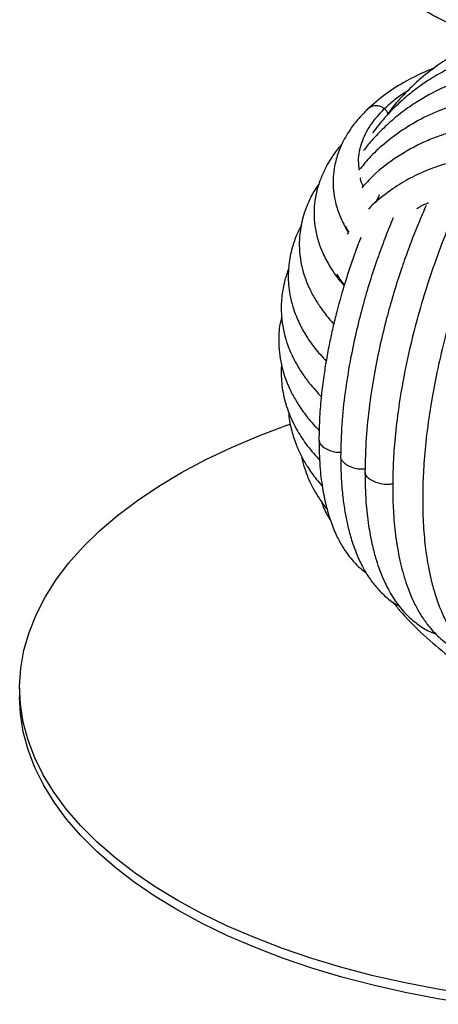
# Paper-space layout '_Trimétrica' of a CAD drawing. Header units: millimetres. Extents: x -229 to 171, y -92 to 658.
# Tile 1 of 10: x -140 to -65, y -90 to 85. Entities that reach past the tile are written whole.
import ezdxf

# ---------------------------------------------------------------- set-up
doc = ezdxf.new("R2010")
doc.units = ezdxf.units.MM

psp = doc.layouts.new('_Trimétrica')

# ---------------------------------------------------------------- linework, layer by layer
at = {"color": 7, "linetype": 'Continuous', "lineweight": 25}
for p, q in [((-76.8, 52.16), (-76.88, 52.26)), ((-81.13, 47.28), (-81.35, 46.99)), ((-139.6, -33.58), (-139.6, -35.29))]:
    psp.add_line(p, q, dxfattribs=at)
at = {"color": 7, "linetype": 'Continuous', "lineweight": 25, "flags": 128}
for points in [[(-59.28, -88.13), (-65.23, -87.18), (-71.06, -86.05), (-76.76, -84.76), (-82.3, -83.3), (-87.68, -81.69), (-92.87, -79.92), (-97.86, -78), (-102.63, -75.94), (-107.17, -73.74), (-111.46, -71.42), (-115.48, -68.97), (-119.23, -66.41), (-122.7, -63.75), (-125.86, -60.99), (-128.72, -58.14), (-131.26, -55.21), (-133.47, -52.21), (-135.35, -49.16), (-136.9, -46.05), (-138.09, -42.9), (-138.95, -39.73), (-139.45, -36.53), (-139.6, -33.33), (-139.39, -30.12), (-138.84, -26.93), (-137.93, -23.76), (-136.68, -20.61), (-135.08, -17.52), (-133.15, -14.47), (-130.89, -11.48), (-128.3, -8.56), (-125.39, -5.73), (-122.18, -2.98), (-118.67, -0.33), (-114.87, 2.21), (-110.81, 4.64), (-106.48, 6.94), (-101.91, 9.12), (-97.1, 11.16), (-92.08, 13.05), (-91.5, 13.26)], [(-59.28, -89.84), (-65.23, -88.89), (-71.06, -87.77), (-76.76, -86.47), (-82.3, -85.02), (-87.68, -83.4), (-92.87, -81.63), (-97.86, -79.71), (-102.63, -77.65), (-107.17, -75.46), (-111.46, -73.13), (-115.48, -70.69), (-119.23, -68.13), (-122.7, -65.46), (-125.86, -62.7), (-128.72, -59.85), (-131.26, -56.93), (-133.47, -53.93), (-135.35, -50.87), (-136.9, -47.77), (-138.09, -44.62), (-138.95, -41.44), (-139.45, -38.25), (-139.6, -35.29)]]:
    psp.add_lwpolyline(points, dxfattribs=at)
at = {"color": 7, "linetype": 'Continuous', "lineweight": 25}
for points, knots in [([(-77.87, 97.04), (-77.71, 96.73), (-77.15, 95.67), (-75.97, 94.03), (-74.43, 92.22), (-72.94, 90.76), (-71.47, 89.49), (-69.77, 88.19), (-67.72, 86.83), (-65.21, 85.41), (-62.32, 84.02), (-58.78, 82.61), (-56.07, 81.8), (-54.63, 81.38)], [0, 0, 0, 0, 0.043804, 0.149785, 0.243748, 0.322102, 0.385165, 0.457397, 0.555189, 0.645222, 0.74946, 0.867759, 1, 1, 1, 1]), ([(-58.38, 80.75), (-58.84, 80.56), (-60.09, 80.05), (-61.81, 79.13), (-63.58, 78.11), (-65.69, 76.73), (-68.37, 74.69), (-71.26, 71.9), (-73.24, 69.67), (-74.12, 68.43), (-74.27, 68.22)], [0, 0, 0, 0, 0.072493, 0.193399, 0.284129, 0.369457, 0.561958, 0.777156, 0.962099, 1, 1, 1, 1]), ([(-55.13, 79.36), (-55.35, 79.31), (-57.13, 78.98), (-60.01, 77.91), (-63.57, 76.33), (-66.31, 74.76), (-68.35, 73.39), (-69.84, 72.26), (-71.06, 71.26), (-72.7, 69.8), (-74.72, 67.76), (-76.16, 65.9), (-76.85, 65)], [0, 0, 0, 0, 0.023898, 0.195395, 0.340697, 0.460589, 0.553792, 0.620308, 0.672996, 0.732644, 0.87084, 1, 1, 1, 1]), ([(-53.07, 76.1), (-53.26, 76.09), (-54.79, 75.97), (-57.32, 75.4), (-60.49, 74.53), (-62.96, 73.61), (-64.9, 72.76), (-66.86, 71.77), (-69.07, 70.49), (-71.6, 68.73), (-74.01, 66.73), (-76.08, 64.68), (-77.53, 63.07), (-78.24, 62.13), (-78.45, 61.85)], [0, 0, 0, 0, 0.017579, 0.145562, 0.25344, 0.34118, 0.40876, 0.466373, 0.561575, 0.66751, 0.7803, 0.88036, 0.96496, 1, 1, 1, 1]), ([(-65.82, 76.55), (-66.27, 76.37), (-68.04, 75.68), (-71, 74.16), (-74.74, 71.89), (-76.8, 70.05), (-77.9, 69.08)], [0, 0, 0, 0, 0.090867, 0.356714, 0.659651, 1, 1, 1, 1]), ([(-74.76, 69.3), (-73.76, 70.24), (-72.52, 71.41), (-70.8, 72.38), (-70.47, 72.57)], [0, 0, 0, 0, 0.810905, 1, 1, 1, 1]), ([(-51.16, 71.65), (-51.43, 71.66), (-52.74, 71.68), (-54.78, 71.48), (-57.14, 71.16), (-59.11, 70.77), (-60.99, 70.31), (-63.76, 69.47), (-67.25, 68.05), (-71.07, 65.9), (-74.37, 63.45), (-77.05, 61.09), (-78.46, 59.36), (-79.07, 58.61)], [0, 0, 0, 0, 0.023683, 0.115485, 0.185588, 0.240993, 0.300694, 0.365745, 0.511545, 0.655881, 0.784921, 0.908067, 1, 1, 1, 1]), ([(-77.9, 69.08), (-78.67, 68.26), (-80.02, 66.84), (-81.33, 64.88), (-82.15, 63.39), (-82.89, 61.74), (-83.57, 59.6), (-83.91, 57.11), (-83.85, 54.78), (-83.54, 52.89), (-83.09, 51.31), (-82.58, 49.98), (-81.95, 48.69), (-81.5, 47.77), (-81.15, 47.3), (-81.13, 47.28)], [0, 0, 0, 0, 0.123997, 0.217019, 0.278695, 0.327447, 0.433712, 0.555989, 0.648457, 0.737783, 0.806887, 0.862412, 0.925198, 0.996724, 1, 1, 1, 1]), ([(-79.18, 58.4), (-79.26, 58.95), (-79.49, 60.57), (-78.87, 63.26), (-77.42, 66.39), (-75.65, 68.33), (-74.76, 69.3)], [0, 0, 0, 0, 0.146081, 0.431048, 0.715632, 1, 1, 1, 1]), ([(-74.76, 69.3), (-74.93, 69.42), (-75.29, 69.67), (-75.93, 69.83), (-76.72, 69.8), (-77.42, 69.54), (-77.75, 69.17), (-77.86, 69.05)], [0, 0, 0, 0, 0.152107, 0.324329, 0.519501, 0.841443, 1, 1, 1, 1]), ([(-74.06, 68.33), (-74.14, 68.51), (-74.31, 68.87), (-74.61, 69.16), (-74.76, 69.3)], [0, 0, 0, 0, 0.495846, 1, 1, 1, 1]), ([(-41.03, 64.89), (-42.65, 65.28), (-45.77, 66.02), (-50.21, 66.48), (-54.21, 66.52), (-58.06, 66.18), (-61.65, 65.49), (-64.9, 64.52), (-68.5, 63.08), (-72.51, 60.85), (-76.23, 58.06), (-78.11, 55.97), (-78.76, 55.24)], [0, 0, 0, 0, 0.110678, 0.212793, 0.306279, 0.391085, 0.490591, 0.574607, 0.644923, 0.783958, 0.924746, 1, 1, 1, 1]), ([(-82.32, 62.97), (-82.45, 62.83), (-83.12, 62.12), (-83.96, 60.9), (-84.84, 59.51), (-85.43, 58.36), (-86.04, 57.02), (-86.68, 55.23), (-87.14, 53.04), (-87.32, 50.64), (-87.14, 48.23), (-86.57, 45.78), (-85.68, 43.43), (-84.22, 40.82), (-82.97, 38.95), (-81.94, 37.93), (-81.9, 37.88)], [0, 0, 0, 0, 0.01865, 0.093075, 0.149263, 0.18819, 0.226677, 0.302651, 0.389488, 0.468087, 0.566562, 0.658761, 0.752033, 0.851217, 0.993103, 1, 1, 1, 1]), ([(-43.94, 59.3), (-45.49, 59.67), (-48.45, 60.37), (-52.62, 60.76), (-56.8, 60.76), (-60.91, 60.26), (-64.83, 59.26), (-68.23, 57.96), (-71.43, 56.32), (-74.54, 54.19), (-76.61, 52.52), (-77.54, 51.5), (-77.57, 51.48)], [0, 0, 0, 0, 0.120986, 0.230315, 0.327933, 0.456048, 0.56912, 0.667795, 0.768462, 0.879154, 0.996831, 1, 1, 1, 1]), ([(-78.51, 55.51), (-78.73, 55.95), (-78.99, 56.45), (-79.03, 56.96), (-79.04, 57.02)], [0, 0, 0, 0, 0.877915, 1, 1, 1, 1]), ([(-86.38, 55.93), (-86.64, 55.57), (-87.4, 54.51), (-88.25, 52.77), (-89.21, 50.29), (-89.81, 47.58), (-89.93, 44.95), (-89.76, 42.91), (-89.44, 41.13), (-88.86, 39.13), (-87.98, 37.04), (-86.88, 35.07), (-85.53, 33.14), (-84.51, 31.83), (-83.8, 31.11), (-83.75, 31.07)], [0, 0, 0, 0, 0.045782, 0.133502, 0.207157, 0.333415, 0.43708, 0.497059, 0.563143, 0.644497, 0.737455, 0.822125, 0.895524, 0.993145, 1, 1, 1, 1]), ([(-54.6, 54.24), (-54.77, 53.91), (-55.99, 51.54), (-57.97, 46.84), (-60.44, 40.38), (-62.48, 34.09), (-64.14, 28.13), (-65.42, 22.57), (-66.48, 17), (-67.26, 11.57), (-67.75, 6.42), (-67.98, 1.38), (-67.94, -3.43), (-67.65, -7.27), (-67.31, -9.95), (-66.97, -12.02), (-66.48, -14.38), (-65.77, -17.01), (-64.86, -19.56), (-63.83, -21.8), (-62.75, -23.67), (-61.56, -25.36), (-60.16, -26.94), (-58.6, -28.3), (-57.09, -29.32), (-55.78, -30), (-54.55, -30.51), (-53.23, -30.94), (-52.21, -31.11), (-51.65, -31.2)], [0, 0, 0, 0, 0.010553, 0.074402, 0.134361, 0.190434, 0.24263, 0.29094, 0.335363, 0.388543, 0.434821, 0.475944, 0.530666, 0.577052, 0.597149, 0.619725, 0.648058, 0.682177, 0.720582, 0.755416, 0.785558, 0.81445, 0.846573, 0.880262, 0.909056, 0.932287, 0.94889, 0.972368, 1, 1, 1, 1]), ([(-75.66, 53.99), (-75.88, 53.54), (-76.12, 53.07), (-76.34, 52.58), (-76.35, 52.55)], [0, 0, 0, 0, 0.944145, 1, 1, 1, 1]), ([(-60.92, 53.76), (-61.69, 52.09), (-63.26, 48.64), (-65.38, 43.15), (-67.31, 37.53), (-68.94, 32), (-70.42, 26.13), (-71.64, 20.14), (-72.52, 14.28), (-73.03, 9.25), (-73.26, 5), (-73.3, 1.1), (-73.16, -2.9), (-72.73, -7.24), (-71.95, -11.5), (-70.93, -15.03), (-69.86, -17.73), (-68.86, -19.72), (-67.82, -21.41), (-66.42, -23.27), (-64.45, -25.26), (-61.87, -26.97), (-59.89, -27.82), (-58.87, -28.05), (-58.81, -28.06)], [0, 0, 0, 0, 0.053085, 0.1095, 0.163811, 0.216026, 0.266148, 0.32811, 0.383482, 0.432254, 0.474426, 0.511175, 0.553448, 0.603953, 0.660742, 0.714172, 0.75121, 0.784896, 0.813927, 0.844554, 0.893835, 0.946191, 0.997005, 1, 1, 1, 1]), ([(-66.91, 52.53), (-67, 52.5), (-67.78, 52.27), (-68.45, 51.86), (-69.04, 51.49)], [0, 0, 0, 0, 0.115183, 1, 1, 1, 1]), ([(-67.33, 52.09), (-67.55, 51.59), (-68.27, 50), (-69.4, 47.22), (-70.71, 43.78), (-71.99, 40.1), (-73.22, 36.19), (-74.42, 31.89), (-75.55, 27.27), (-76.59, 22.13), (-77.46, 16.54), (-78.09, 10.56), (-78.17, 6.68), (-78.21, 4.66)], [0, 0, 0, 0, 0.033966, 0.109641, 0.183199, 0.256668, 0.342883, 0.426211, 0.519993, 0.624241, 0.738978, 0.864222, 1, 1, 1, 1]), ([(-73.18, 49.9), (-73.3, 49.64), (-73.87, 48.3), (-74.87, 45.74), (-76.22, 42.03), (-77.52, 38.06), (-78.76, 33.77), (-79.9, 29.21), (-80.94, 24.19), (-81.8, 18.79), (-82.41, 13.06), (-82.49, 9.36), (-82.53, 7.44)], [0, 0, 0, 0, 0.0198573, 0.1011264, 0.1869067, 0.285819, 0.3793867, 0.4830925, 0.5969959, 0.7210792, 0.8554067, 1, 1, 1, 1]), ([(-89.46, 48.68), (-89.79, 48.02), (-90.42, 46.79), (-91.2, 44.55), (-91.75, 42.06), (-91.89, 39.56), (-91.77, 37.51), (-91.46, 35.59), (-90.84, 33.35), (-89.84, 30.95), (-88.54, 28.7), (-87.02, 26.54), (-85.8, 25.21), (-85.11, 24.46)], [0, 0, 0, 0, 0.081784, 0.151823, 0.266551, 0.368851, 0.433344, 0.505196, 0.597555, 0.706772, 0.806144, 0.890314, 1, 1, 1, 1]), ([(-81.64, 48.49), (-81.59, 48.33), (-81.48, 47.95), (-81.22, 47.59), (-81.07, 47.37)], [0, 0, 0, 0, 0.403389, 1, 1, 1, 1]), ([(-78.94, 46.4), (-79.1, 46.02), (-79.77, 44.34), (-80.86, 41.22), (-82.14, 37.19), (-83.15, 33.55), (-83.92, 30.43), (-84.54, 27.57), (-85.08, 24.7), (-85.58, 21.58), (-86, 18.2), (-86.32, 14.36), (-86.37, 11.78), (-86.39, 10.41)], [0, 0, 0, 0, 0.032992, 0.147139, 0.262116, 0.365964, 0.44402, 0.514524, 0.597168, 0.676044, 0.769446, 0.877408, 1, 1, 1, 1]), ([(-91.75, 40.92), (-91.89, 40.54), (-92.15, 39.88), (-92.46, 38.8), (-92.73, 37.68), (-92.95, 36.4), (-93.1, 34.94), (-93.12, 33.21), (-92.95, 31.13), (-92.5, 28.97), (-91.87, 27.03), (-91.17, 25.39), (-90.38, 23.88), (-89.38, 22.25), (-87.97, 20.28), (-86.69, 18.91), (-85.94, 18.11)], [0, 0, 0, 0, 0.049104, 0.086213, 0.134619, 0.186601, 0.242711, 0.31235, 0.398892, 0.498142, 0.58215, 0.645738, 0.71221, 0.788394, 0.875731, 1, 1, 1, 1]), ([(-83.23, 39.96), (-83.03, 39.56), (-82.68, 38.9), (-82.08, 38.29), (-81.84, 38.05)], [0, 0, 0, 0, 0.605881, 1, 1, 1, 1]), ([(-93, 32.23), (-93.12, 31.81), (-93.5, 30.42), (-93.58, 28.31), (-93.46, 25.9), (-93.08, 23.66), (-92.38, 21.27), (-91.37, 18.97), (-90.27, 17.02), (-89, 15.16), (-87.77, 13.56), (-86.71, 12.5), (-86.34, 12.13)], [0, 0, 0, 0, 0.059879, 0.198476, 0.288753, 0.390004, 0.511054, 0.634639, 0.734031, 0.810725, 0.933665, 1, 1, 1, 1]), ([(-93.05, 23.75), (-93.06, 23.54), (-93.12, 22.88), (-93.1, 21.11), (-92.79, 18.43), (-91.8, 15.16), (-90.32, 12.13), (-88.5, 9.31), (-86.98, 7.64), (-86.2, 6.78)], [0, 0, 0, 0, 0.033982, 0.106562, 0.288812, 0.475587, 0.658874, 0.824325, 1, 1, 1, 1]), ([(-91.79, 15.45), (-91.78, 15.26), (-91.71, 14.11), (-91.31, 12.11), (-90.52, 9.68), (-89.54, 7.55), (-88.37, 5.53), (-87.14, 3.76), (-86.16, 2.65), (-85.8, 2.23)], [0, 0, 0, 0, 0.040323, 0.24271, 0.425765, 0.570229, 0.714065, 0.893014, 1, 1, 1, 1]), ([(-86.39, 10.41), (-86.36, 8.85), (-86.3, 5.88), (-85.82, 2.02), (-85.18, -1.16), (-84.36, -3.95), (-83.41, -6.34), (-82.34, -8.35), (-81.3, -9.9), (-80.22, -11.21), (-79.14, -12.31), (-78.36, -12.89), (-78.02, -13.14)], [0, 0, 0, 0, 0.145176, 0.276598, 0.394093, 0.497496, 0.613251, 0.709964, 0.792131, 0.863272, 0.941453, 1, 1, 1, 1]), ([(-86.36, 10.41), (-86.34, 10.21), (-86.28, 9.79), (-85.72, 9.21), (-84.88, 8.69), (-83.91, 8.36), (-83.07, 8.23), (-82.65, 8.25), (-82.5, 8.26)], [0, 0, 0, 0, 0.179453, 0.385862, 0.592271, 0.800334, 0.926469, 1, 1, 1, 1]), ([(-89.47, 7.5), (-89.44, 7.3), (-89.3, 6.45), (-88.85, 5.07), (-88.21, 3.42), (-87.44, 1.86), (-86.45, 0.21), (-85.63, -1.05), (-85.03, -1.74), (-84.94, -1.84)], [0, 0, 0, 0, 0.061448, 0.253282, 0.420614, 0.576526, 0.750375, 0.965048, 1, 1, 1, 1]), ([(-82.53, 7.44), (-82.53, 7.44), (-82.59, 7.21), (-82.33, 6.76), (-81.74, 6.16), (-80.83, 5.66), (-79.83, 5.37), (-78.9, 5.26), (-78.42, 5.3), (-78.19, 5.32)], [0, 0, 0, 0, 0.0006285, 0.1961393, 0.3900965, 0.5840536, 0.7795644, 0.8980901, 1, 1, 1, 1]), ([(-82.53, 7.44), (-82.51, 6.11), (-82.47, 3.63), (-82.18, 0.41), (-81.8, -2.27), (-81.32, -4.71), (-80.68, -7.17), (-79.8, -9.69), (-78.76, -11.96), (-77.58, -13.95), (-76.25, -15.72), (-74.68, -17.32), (-73.27, -18.48), (-72.33, -18.94), (-72.09, -19.06)], [0, 0, 0, 0, 0.10564, 0.197239, 0.274721, 0.345882, 0.427369, 0.519847, 0.618386, 0.699273, 0.783112, 0.869714, 0.965598, 1, 1, 1, 1]), ([(-78.21, 4.66), (-78.18, 2.9), (-78.11, -0.4), (-77.63, -4.58), (-77.03, -7.86), (-76.39, -10.35), (-75.81, -12.15), (-75.3, -13.5), (-74.79, -14.67), (-73.96, -16.39), (-72.6, -18.6), (-70.65, -20.88), (-68.45, -22.65), (-66.7, -23.67), (-65.69, -24.02), (-65.48, -24.09)], [0, 0, 0, 0, 0.122948, 0.229598, 0.319823, 0.393507, 0.450571, 0.491009, 0.527668, 0.570084, 0.67236, 0.783234, 0.883493, 0.974934, 1, 1, 1, 1]), ([(-78.19, 4.66), (-78.19, 4.59), (-78.2, 4.3), (-77.81, 3.8), (-77.04, 3.25), (-76.01, 2.83), (-74.94, 2.59), (-74, 2.58), (-73.47, 2.62), (-73.27, 2.69), (-73.26, 2.69)], [0, 0, 0, 0, 0.0573909, 0.2403633, 0.4218817, 0.6034, 0.7863724, 0.8972969, 0.9951773, 1, 1, 1, 1]), ([(-86.04, -0.34), (-85.93, -0.66), (-85.6, -1.56), (-85.03, -2.71), (-84.54, -3.51), (-84.37, -3.78)], [0, 0, 0, 0, 0.2679038, 0.7595933, 1, 1, 1, 1]), ([(-73.34, -18.28), (-72.9, -18.82), (-71.34, -20.76), (-68.23, -23.87), (-63.86, -27.66), (-59.35, -30.81), (-54.81, -33.36), (-50.44, -35.35), (-47.38, -36.29), (-45.79, -36.77)], [0, 0, 0, 0, 0.061293, 0.217911, 0.381558, 0.565923, 0.700918, 0.845596, 1, 1, 1, 1])]:
    psp.add_open_spline(points, degree=3, knots=knots, dxfattribs=at)

doc.saveas('drawing.dxf')
